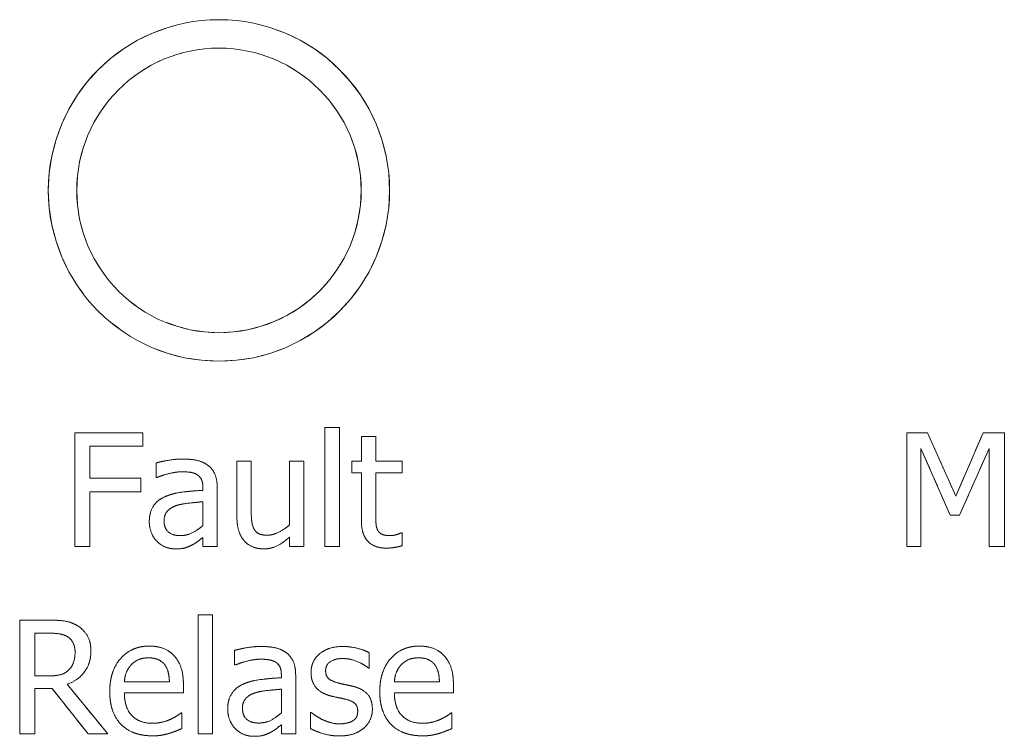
# Model space of a CAD drawing. Header units: millimetres. Extents: x 41 to 1655, y -379 to 1151.
# Tile 13 of 56: x 371.55 to 381.94, y 149.86 to 157.41. Entities that reach past the tile are written whole.
import ezdxf

# ---------------------------------------------------------------- set-up
doc = ezdxf.new("R2010")
doc.units = ezdxf.units.MM
doc.header["$LTSCALE"] = 4
doc.linetypes.add('LONG_DASH_DOTTED', pattern=[0.3001, 0.2362, -0.0295, 0.0049, -0.0295])
doc.layers.add('가시적 모서리(ISO)', color=7, linetype='Continuous', lineweight=18)
doc.layers.add('오버레이 [기준 허상 선(ISO)]', color=7, linetype='LONG_DASH_DOTTED', lineweight=18, true_color=0x803f3f)

msp = doc.modelspace()

# ---------------------------------------------------------------- linework, layer by layer
at = {"layer": '가시적 모서리(ISO)'}
for p, q in [((374.771, 153.111), (374.923, 153.111)), ((374.771, 151.857), (374.771, 153.111)), ((374.923, 153.111), (374.923, 151.857)), ((372.133, 153.057), (372.851, 153.057)), ((372.133, 151.857), (372.133, 153.057)), ((372.851, 153.057), (372.851, 152.915)), ((375.155, 153.016), (375.307, 153.016)), ((375.155, 152.758), (375.155, 153.016)), ((375.307, 153.016), (375.307, 152.758)), ((380.908, 153.057), (381.126, 153.057)), ((380.908, 151.857), (380.908, 153.057)), ((381.126, 153.057), (381.425, 152.389)), ((381.425, 152.389), (381.715, 153.057)), ((381.715, 153.057), (381.937, 153.057)), ((381.937, 153.057), (381.937, 151.857)), ((372.292, 152.915), (372.292, 152.577)), ((372.851, 152.915), (372.292, 152.915)), ((381.057, 152.891), (381.057, 151.857)), ((381.367, 152.188), (381.057, 152.891)), ((381.777, 152.891), (381.464, 152.188)), ((381.777, 151.857), (381.777, 152.891)), ((372.991, 152.584), (372.991, 152.738)), ((373.842, 152.758), (373.993, 152.758)), ((373.842, 152.173), (373.842, 152.758)), ((373.993, 152.758), (373.993, 152.244)), ((374.397, 152.758), (374.549, 152.758)), ((374.397, 152.085), (374.397, 152.758)), ((374.549, 152.758), (374.549, 151.857)), ((375.053, 152.758), (375.155, 152.758)), ((375.053, 152.632), (375.053, 152.758)), ((375.307, 152.758), (375.586, 152.758)), ((375.586, 152.758), (375.586, 152.632)), ((372.292, 152.577), (372.827, 152.577)), ((372.827, 152.577), (372.827, 152.435)), ((372.999, 152.584), (372.991, 152.584)), ((375.155, 152.632), (375.053, 152.632)), ((375.155, 152.133), (375.155, 152.632)), ((375.307, 152.632), (375.307, 152.203)), ((375.586, 152.632), (375.307, 152.632)), ((373.484, 152.449), (373.484, 152.479)), ((373.635, 152.473), (373.635, 151.857)), ((372.292, 152.435), (372.292, 151.857)), ((372.827, 152.435), (372.292, 152.435)), ((373.484, 152.079), (373.484, 152.329)), ((381.464, 152.188), (381.367, 152.188)), ((373.484, 151.857), (373.484, 151.953)), ((374.397, 151.857), (374.397, 151.956)), ((375.577, 152.001), (375.586, 152.001)), ((375.586, 152.001), (375.586, 151.865)), ((372.292, 151.857), (372.133, 151.857)), ((373.635, 151.857), (373.484, 151.857)), ((374.549, 151.857), (374.397, 151.857)), ((374.923, 151.857), (374.771, 151.857)), ((381.057, 151.857), (380.908, 151.857)), ((381.937, 151.857), (381.777, 151.857)), ((373.435, 151.135), (373.586, 151.135)), ((373.435, 149.881), (373.435, 151.135)), ((373.586, 151.135), (373.586, 149.881)), ((371.551, 151.081), (371.86, 151.081)), ((371.551, 149.881), (371.551, 151.081)), ((371.869, 150.943), (371.71, 150.943)), ((371.71, 150.943), (371.71, 150.492)), ((373.818, 150.608), (373.818, 150.762)), ((375.237, 150.738), (375.237, 150.576)), ((373.826, 150.608), (373.818, 150.608)), ((371.71, 150.492), (371.85, 150.492)), ((374.311, 150.474), (374.311, 150.503)), ((374.462, 150.497), (374.462, 149.881)), ((375.237, 150.576), (375.23, 150.576)), ((372.053, 150.404), (372.48, 149.881)), ((372.655, 150.432), (373.13, 150.432)), ((373.278, 150.399), (373.278, 150.316)), ((375.503, 150.432), (375.978, 150.432)), ((376.126, 150.399), (376.126, 150.316)), ((371.71, 150.359), (371.71, 149.881)), ((371.893, 150.359), (371.71, 150.359)), ((372.272, 149.881), (371.893, 150.359)), ((373.278, 150.316), (372.655, 150.316)), ((374.311, 150.103), (374.311, 150.353)), ((376.126, 150.316), (375.503, 150.316)), ((373.253, 150.102), (373.261, 150.102)), ((373.261, 150.102), (373.261, 149.937)), ((374.62, 150.106), (374.628, 150.106)), ((374.62, 149.936), (374.62, 150.106)), ((376.101, 150.102), (376.11, 150.102)), ((376.11, 150.102), (376.11, 149.937)), ((374.311, 149.881), (374.311, 149.977)), ((371.71, 149.881), (371.551, 149.881)), ((372.48, 149.881), (372.272, 149.881)), ((373.586, 149.881), (373.435, 149.881)), ((374.462, 149.881), (374.311, 149.881))]:
    msp.add_line(p, q, dxfattribs=at)
for radius in [1.8, 1.5]:
    msp.add_circle((373.653, 155.611), radius, dxfattribs=at)
for points in [[(372.991, 152.738), (373.032, 152.75), (373.189, 152.779), (373.266, 152.779)], [(373.266, 152.779), (373.359, 152.779), (373.487, 152.75), (373.537, 152.712)], [(373.537, 152.712), (373.587, 152.675), (373.635, 152.557), (373.635, 152.473)], [(373.265, 152.645), (373.212, 152.645), (373.07, 152.614), (372.999, 152.584)], [(373.422, 152.615), (373.393, 152.633), (373.31, 152.645), (373.265, 152.645)], [(373.484, 152.479), (373.484, 152.531), (373.452, 152.596), (373.422, 152.615)], [(372.918, 152.118), (372.918, 152.211), (372.996, 152.343), (373.082, 152.381)], [(373.082, 152.381), (373.158, 152.416), (373.364, 152.443), (373.484, 152.449)], [(373.213, 152.292), (373.153, 152.273), (373.074, 152.197), (373.074, 152.129)], [(373.484, 152.329), (373.429, 152.324), (373.265, 152.307), (373.213, 152.292)], [(373.923, 151.913), (373.884, 151.954), (373.842, 152.082), (373.842, 152.173)], [(373.993, 152.244), (373.993, 152.172), (374.004, 152.078), (374.022, 152.043)], [(375.307, 152.203), (375.307, 152.135), (375.312, 152.06), (375.328, 152.028)], [(372.997, 151.912), (372.961, 151.949), (372.918, 152.058), (372.918, 152.118)], [(373.074, 152.129), (373.074, 152.051), (373.162, 151.972), (373.245, 151.972)], [(373.245, 151.972), (373.316, 151.972), (373.433, 152.033), (373.484, 152.079)], [(374.163, 151.976), (374.219, 151.976), (374.344, 152.039), (374.397, 152.085)], [(375.418, 151.84), (375.294, 151.84), (375.155, 151.981), (375.155, 152.133)], [(373.484, 151.953), (373.465, 151.939), (373.403, 151.89), (373.374, 151.876)], [(374.022, 152.043), (374.041, 152.008), (374.104, 151.976), (374.163, 151.976)], [(374.397, 151.956), (374.327, 151.895), (374.201, 151.832), (374.124, 151.832)], [(375.328, 152.028), (375.342, 152), (375.403, 151.972), (375.456, 151.972)], [(375.456, 151.972), (375.493, 151.972), (375.562, 151.994), (375.577, 152.001)], [(373.191, 151.832), (373.136, 151.832), (373.035, 151.874), (372.997, 151.912)], [(373.374, 151.876), (373.334, 151.854), (373.259, 151.832), (373.191, 151.832)], [(374.124, 151.832), (374.065, 151.832), (373.961, 151.871), (373.923, 151.913)], [(375.586, 151.865), (375.543, 151.853), (375.456, 151.84), (375.418, 151.84)], [(371.86, 151.081), (371.963, 151.081), (372.102, 151.059), (372.166, 151.018)], [(372.166, 151.018), (372.229, 150.977), (372.302, 150.85), (372.302, 150.756)], [(372.06, 150.903), (372.025, 150.925), (371.935, 150.943), (371.869, 150.943)], [(372.135, 150.743), (372.135, 150.796), (372.098, 150.876), (372.06, 150.903)], [(372.501, 150.327), (372.501, 150.547), (372.731, 150.807), (372.917, 150.807)], [(372.917, 150.807), (373.001, 150.807), (373.13, 150.759), (373.178, 150.707)], [(373.818, 150.762), (373.86, 150.774), (374.016, 150.803), (374.093, 150.803)], [(374.093, 150.803), (374.186, 150.803), (374.314, 150.774), (374.364, 150.736)], [(374.624, 150.528), (374.624, 150.651), (374.808, 150.803), (374.959, 150.803)], [(374.959, 150.803), (375.034, 150.803), (375.186, 150.766), (375.237, 150.738)], [(375.349, 150.327), (375.349, 150.547), (375.58, 150.807), (375.766, 150.807)], [(375.766, 150.807), (375.849, 150.807), (375.978, 150.759), (376.026, 150.707)], [(372.302, 150.756), (372.302, 150.624), (372.167, 150.446), (372.053, 150.404)], [(372.067, 150.554), (372.102, 150.587), (372.135, 150.681), (372.135, 150.743)], [(373.178, 150.707), (373.226, 150.656), (373.278, 150.507), (373.278, 150.399)], [(374.364, 150.736), (374.414, 150.699), (374.462, 150.582), (374.462, 150.497)], [(376.026, 150.707), (376.075, 150.656), (376.126, 150.507), (376.126, 150.399)], [(372.729, 150.612), (372.695, 150.576), (372.66, 150.489), (372.655, 150.432)], [(372.908, 150.683), (372.848, 150.683), (372.764, 150.647), (372.729, 150.612)], [(373.079, 150.613), (373.052, 150.647), (372.97, 150.683), (372.908, 150.683)], [(373.13, 150.432), (373.128, 150.493), (373.103, 150.583), (373.079, 150.613)], [(374.092, 150.669), (374.039, 150.669), (373.897, 150.638), (373.826, 150.608)], [(374.249, 150.639), (374.22, 150.657), (374.137, 150.669), (374.092, 150.669)], [(374.311, 150.503), (374.311, 150.555), (374.279, 150.621), (374.249, 150.639)], [(374.956, 150.676), (374.882, 150.676), (374.778, 150.613), (374.778, 150.55)], [(375.23, 150.576), (375.171, 150.622), (375.029, 150.676), (374.956, 150.676)], [(375.577, 150.612), (375.543, 150.576), (375.508, 150.489), (375.503, 150.432)], [(375.757, 150.683), (375.696, 150.683), (375.612, 150.647), (375.577, 150.612)], [(375.927, 150.613), (375.901, 150.647), (375.818, 150.683), (375.757, 150.683)], [(375.978, 150.432), (375.977, 150.493), (375.951, 150.583), (375.927, 150.613)], [(371.85, 150.492), (371.919, 150.492), (372.029, 150.516), (372.067, 150.554)], [(374.82, 150.285), (374.717, 150.315), (374.624, 150.44), (374.624, 150.528)], [(374.778, 150.55), (374.778, 150.492), (374.84, 150.437), (374.908, 150.419)], [(373.745, 150.142), (373.745, 150.235), (373.824, 150.368), (373.909, 150.406)], [(373.909, 150.406), (373.985, 150.441), (374.191, 150.467), (374.311, 150.474)], [(374.908, 150.419), (374.941, 150.41), (375.025, 150.393), (375.07, 150.382)], [(372.954, 149.861), (372.738, 149.861), (372.501, 150.103), (372.501, 150.327)], [(372.655, 150.316), (372.655, 150.16), (372.812, 149.993), (372.952, 149.993)], [(374.04, 150.316), (373.98, 150.298), (373.901, 150.221), (373.901, 150.153)], [(374.311, 150.353), (374.256, 150.348), (374.092, 150.332), (374.04, 150.316)], [(374.983, 150.248), (374.954, 150.255), (374.86, 150.274), (374.82, 150.285)], [(375.07, 150.382), (375.169, 150.357), (375.271, 150.241), (375.271, 150.141)], [(375.802, 149.861), (375.587, 149.861), (375.349, 150.103), (375.349, 150.327)], [(375.503, 150.316), (375.503, 150.16), (375.66, 149.993), (375.801, 149.993)], [(375.116, 150.121), (375.116, 150.174), (375.058, 150.23), (374.983, 150.248)], [(373.137, 150.033), (373.178, 150.053), (373.234, 150.087), (373.253, 150.102)], [(373.825, 149.936), (373.789, 149.973), (373.745, 150.082), (373.745, 150.142)], [(373.901, 150.153), (373.901, 150.075), (373.989, 149.996), (374.072, 149.996)], [(374.072, 149.996), (374.143, 149.996), (374.26, 150.057), (374.311, 150.103)], [(374.628, 150.106), (374.647, 150.091), (374.7, 150.054), (374.743, 150.033)], [(375.062, 150.018), (375.091, 150.036), (375.116, 150.078), (375.116, 150.121)], [(375.271, 150.141), (375.271, 150.083), (375.225, 149.98), (375.18, 149.942)], [(375.985, 150.033), (376.026, 150.053), (376.083, 150.087), (376.101, 150.102)], [(372.952, 149.993), (373.002, 149.993), (373.098, 150.016), (373.137, 150.033)], [(374.311, 149.977), (374.292, 149.963), (374.23, 149.915), (374.201, 149.9)], [(374.743, 150.033), (374.781, 150.015), (374.875, 149.987), (374.924, 149.987)], [(374.924, 149.987), (374.96, 149.987), (375.043, 150.004), (375.062, 150.018)], [(375.801, 149.993), (375.85, 149.993), (375.946, 150.016), (375.985, 150.033)], [(373.124, 149.886), (373.081, 149.874), (373.009, 149.861), (372.954, 149.861)], [(373.261, 149.937), (373.235, 149.926), (373.155, 149.895), (373.124, 149.886)], [(374.018, 149.856), (373.963, 149.856), (373.862, 149.898), (373.825, 149.936)], [(374.201, 149.9), (374.161, 149.879), (374.086, 149.856), (374.018, 149.856)], [(374.919, 149.86), (374.828, 149.86), (374.672, 149.909), (374.62, 149.936)], [(375.18, 149.942), (375.132, 149.902), (375.011, 149.86), (374.919, 149.86)], [(375.973, 149.886), (375.929, 149.874), (375.857, 149.861), (375.802, 149.861)], [(376.11, 149.937), (376.084, 149.926), (376.004, 149.895), (375.973, 149.886)]]:
    msp.add_open_spline(points, degree=2, dxfattribs=at)
at = {"layer": '오버레이 [기준 허상 선(ISO)]', "ltscale": 0.049654}
for p, q in [((374.771, 153.111), (374.923, 153.111)), ((375.155, 153.016), (375.307, 153.016)), ((373.842, 152.758), (373.993, 152.758)), ((374.397, 152.758), (374.549, 152.758)), ((373.635, 151.857), (373.484, 151.857)), ((374.549, 151.857), (374.397, 151.857)), ((374.923, 151.857), (374.771, 151.857)), ((373.435, 151.135), (373.586, 151.135)), ((373.586, 149.881), (373.435, 149.881)), ((374.462, 149.881), (374.311, 149.881))]:
    msp.add_line(p, q, dxfattribs=at)
at = {"layer": '오버레이 [기준 허상 선(ISO)]', "ltscale": 0.411011}
for p, q in [((374.771, 151.857), (374.771, 153.111)), ((374.923, 153.111), (374.923, 151.857)), ((373.435, 149.881), (373.435, 151.135)), ((373.586, 151.135), (373.586, 149.881))]:
    msp.add_line(p, q, dxfattribs=at)
at = {"layer": '오버레이 [기준 허상 선(ISO)]', "ltscale": 0.235276}
msp.add_line((372.133, 153.057), (372.851, 153.057), dxfattribs=at)
at = {"layer": '오버레이 [기준 허상 선(ISO)]', "ltscale": 0.39347}
for p, q in [((372.133, 151.857), (372.133, 153.057)), ((380.908, 151.857), (380.908, 153.057)), ((381.937, 153.057), (381.937, 151.857)), ((371.551, 149.881), (371.551, 151.081))]:
    msp.add_line(p, q, dxfattribs=at)
at = {"layer": '오버레이 [기준 허상 선(ISO)]', "ltscale": 0.046465}
for p, q in [((372.851, 153.057), (372.851, 152.915)), ((372.827, 152.577), (372.827, 152.435))]:
    msp.add_line(p, q, dxfattribs=at)
at = {"layer": '오버레이 [기준 허상 선(ISO)]', "ltscale": 0.084738}
for p, q in [((375.155, 152.758), (375.155, 153.016)), ((375.307, 153.016), (375.307, 152.758))]:
    msp.add_line(p, q, dxfattribs=at)
at = {"layer": '오버레이 [기준 허상 선(ISO)]', "ltscale": 0.071342}
msp.add_line((380.908, 153.057), (381.126, 153.057), dxfattribs=at)
at = {"layer": '오버레이 [기준 허상 선(ISO)]', "ltscale": 0.240023}
msp.add_line((381.126, 153.057), (381.425, 152.389), dxfattribs=at)
at = {"layer": '오버레이 [기준 허상 선(ISO)]', "ltscale": 0.238736}
msp.add_line((381.425, 152.389), (381.715, 153.057), dxfattribs=at)
at = {"layer": '오버레이 [기준 허상 선(ISO)]', "ltscale": 0.072618}
msp.add_line((381.715, 153.057), (381.937, 153.057), dxfattribs=at)
at = {"layer": '오버레이 [기준 허상 선(ISO)]', "ltscale": 0.11089}
msp.add_line((372.292, 152.915), (372.292, 152.577), dxfattribs=at)
at = {"layer": '오버레이 [기준 허상 선(ISO)]', "ltscale": 0.18297}
msp.add_line((372.851, 152.915), (372.292, 152.915), dxfattribs=at)
at = {"layer": '오버레이 [기준 허상 선(ISO)]', "ltscale": 0.338931}
for p, q in [((381.057, 152.891), (381.057, 151.857)), ((381.777, 151.857), (381.777, 152.891))]:
    msp.add_line(p, q, dxfattribs=at)
at = {"layer": '오버레이 [기준 허상 선(ISO)]', "ltscale": 0.25194}
msp.add_line((381.367, 152.188), (381.057, 152.891), dxfattribs=at)
at = {"layer": '오버레이 [기준 허상 선(ISO)]', "ltscale": 0.252328}
msp.add_line((381.777, 152.891), (381.464, 152.188), dxfattribs=at)
at = {"layer": '오버레이 [기준 허상 선(ISO)]', "ltscale": 0.050611}
for p, q in [((372.991, 152.584), (372.991, 152.738)), ((373.818, 150.608), (373.818, 150.762))]:
    msp.add_line(p, q, dxfattribs=at)
at = {"layer": '오버레이 [기준 허상 선(ISO)]', "ltscale": 0.191582}
msp.add_line((373.842, 152.173), (373.842, 152.758), dxfattribs=at)
at = {"layer": '오버레이 [기준 허상 선(ISO)]', "ltscale": 0.168299}
msp.add_line((373.993, 152.758), (373.993, 152.244), dxfattribs=at)
at = {"layer": '오버레이 [기준 허상 선(ISO)]', "ltscale": 0.220605}
msp.add_line((374.397, 152.085), (374.397, 152.758), dxfattribs=at)
at = {"layer": '오버레이 [기준 허상 선(ISO)]', "ltscale": 0.295237}
msp.add_line((374.549, 152.758), (374.549, 151.857), dxfattribs=at)
at = {"layer": '오버레이 [기준 허상 선(ISO)]', "ltscale": 0.033388}
for p, q in [((375.053, 152.758), (375.155, 152.758)), ((375.155, 152.632), (375.053, 152.632))]:
    msp.add_line(p, q, dxfattribs=at)
at = {"layer": '오버레이 [기준 허상 선(ISO)]', "ltscale": 0.041043}
for p, q in [((375.053, 152.632), (375.053, 152.758)), ((375.586, 152.758), (375.586, 152.632))]:
    msp.add_line(p, q, dxfattribs=at)
at = {"layer": '오버레이 [기준 허상 선(ISO)]', "ltscale": 0.091435}
for p, q in [((375.307, 152.758), (375.586, 152.758)), ((375.586, 152.632), (375.307, 152.632))]:
    msp.add_line(p, q, dxfattribs=at)
at = {"layer": '오버레이 [기준 허상 선(ISO)]', "ltscale": 0.175316}
for p, q in [((372.292, 152.577), (372.827, 152.577)), ((372.827, 152.435), (372.292, 152.435))]:
    msp.add_line(p, q, dxfattribs=at)
at = {"layer": '오버레이 [기준 허상 선(ISO)]', "ltscale": 0.00277}
for p, q in [((372.999, 152.584), (372.991, 152.584)), ((375.577, 152.001), (375.586, 152.001)), ((373.826, 150.608), (373.818, 150.608)), ((373.253, 150.102), (373.261, 150.102)), ((376.101, 150.102), (376.11, 150.102))]:
    msp.add_line(p, q, dxfattribs=at)
at = {"layer": '오버레이 [기준 허상 선(ISO)]', "ltscale": 0.163515}
msp.add_line((375.155, 152.133), (375.155, 152.632), dxfattribs=at)
at = {"layer": '오버레이 [기준 허상 선(ISO)]', "ltscale": 0.140552}
msp.add_line((375.307, 152.632), (375.307, 152.203), dxfattribs=at)
at = {"layer": '오버레이 [기준 허상 선(ISO)]', "ltscale": 0.009468}
for p, q in [((373.484, 152.449), (373.484, 152.479)), ((374.311, 150.474), (374.311, 150.503))]:
    msp.add_line(p, q, dxfattribs=at)
at = {"layer": '오버레이 [기준 허상 선(ISO)]', "ltscale": 0.201788}
for p, q in [((373.635, 152.473), (373.635, 151.857)), ((374.462, 150.497), (374.462, 149.881))]:
    msp.add_line(p, q, dxfattribs=at)
at = {"layer": '오버레이 [기준 허상 선(ISO)]', "ltscale": 0.189349}
msp.add_line((372.292, 152.435), (372.292, 151.857), dxfattribs=at)
at = {"layer": '오버레이 [기준 허상 선(ISO)]', "ltscale": 0.081867}
for p, q in [((373.484, 152.079), (373.484, 152.329)), ((374.311, 150.103), (374.311, 150.353))]:
    msp.add_line(p, q, dxfattribs=at)
at = {"layer": '오버레이 [기준 허상 선(ISO)]', "ltscale": 0.031794}
msp.add_line((381.464, 152.188), (381.367, 152.188), dxfattribs=at)
at = {"layer": '오버레이 [기준 허상 선(ISO)]', "ltscale": 0.031156}
for p, q in [((373.484, 151.857), (373.484, 151.953)), ((374.311, 149.881), (374.311, 149.977))]:
    msp.add_line(p, q, dxfattribs=at)
at = {"layer": '오버레이 [기준 허상 선(ISO)]', "ltscale": 0.032432}
msp.add_line((374.397, 151.857), (374.397, 151.956), dxfattribs=at)
at = {"layer": '오버레이 [기준 허상 선(ISO)]', "ltscale": 0.044551}
msp.add_line((375.586, 152.001), (375.586, 151.865), dxfattribs=at)
at = {"layer": '오버레이 [기준 허상 선(ISO)]', "ltscale": 0.052206}
for p, q in [((372.292, 151.857), (372.133, 151.857)), ((381.937, 151.857), (381.777, 151.857)), ((371.71, 149.881), (371.551, 149.881))]:
    msp.add_line(p, q, dxfattribs=at)
at = {"layer": '오버레이 [기준 허상 선(ISO)]', "ltscale": 0.048698}
msp.add_line((381.057, 151.857), (380.908, 151.857), dxfattribs=at)
at = {"layer": '오버레이 [기준 허상 선(ISO)]', "ltscale": 0.101322}
msp.add_line((371.551, 151.081), (371.86, 151.081), dxfattribs=at)
at = {"layer": '오버레이 [기준 허상 선(ISO)]', "ltscale": 0.051887}
msp.add_line((371.869, 150.943), (371.71, 150.943), dxfattribs=at)
at = {"layer": '오버레이 [기준 허상 선(ISO)]', "ltscale": 0.147887}
msp.add_line((371.71, 150.943), (371.71, 150.492), dxfattribs=at)
at = {"layer": '오버레이 [기준 허상 선(ISO)]', "ltscale": 0.053163}
msp.add_line((375.237, 150.738), (375.237, 150.576), dxfattribs=at)
at = {"layer": '오버레이 [기준 허상 선(ISO)]', "ltscale": 0.045827}
msp.add_line((371.71, 150.492), (371.85, 150.492), dxfattribs=at)
at = {"layer": '오버레이 [기준 허상 선(ISO)]', "ltscale": 0.002452}
for p, q in [((375.237, 150.576), (375.23, 150.576)), ((374.62, 150.106), (374.628, 150.106))]:
    msp.add_line(p, q, dxfattribs=at)
at = {"layer": '오버레이 [기준 허상 선(ISO)]', "ltscale": 0.221118}
msp.add_line((372.053, 150.404), (372.48, 149.881), dxfattribs=at)
at = {"layer": '오버레이 [기준 허상 선(ISO)]', "ltscale": 0.155861}
for p, q in [((372.655, 150.432), (373.13, 150.432)), ((375.503, 150.432), (375.978, 150.432))]:
    msp.add_line(p, q, dxfattribs=at)
at = {"layer": '오버레이 [기준 허상 선(ISO)]', "ltscale": 0.02701}
for p, q in [((373.278, 150.399), (373.278, 150.316)), ((376.126, 150.399), (376.126, 150.316))]:
    msp.add_line(p, q, dxfattribs=at)
at = {"layer": '오버레이 [기준 허상 선(ISO)]', "ltscale": 0.156499}
msp.add_line((371.71, 150.359), (371.71, 149.881), dxfattribs=at)
at = {"layer": '오버레이 [기준 허상 선(ISO)]', "ltscale": 0.05986}
msp.add_line((371.893, 150.359), (371.71, 150.359), dxfattribs=at)
at = {"layer": '오버레이 [기준 허상 선(ISO)]', "ltscale": 0.199887}
msp.add_line((372.272, 149.881), (371.893, 150.359), dxfattribs=at)
at = {"layer": '오버레이 [기준 허상 선(ISO)]', "ltscale": 0.204339}
for p, q in [((373.278, 150.316), (372.655, 150.316)), ((376.126, 150.316), (375.503, 150.316))]:
    msp.add_line(p, q, dxfattribs=at)
at = {"layer": '오버레이 [기준 허상 선(ISO)]', "ltscale": 0.054119}
for p, q in [((373.261, 150.102), (373.261, 149.937)), ((376.11, 150.102), (376.11, 149.937))]:
    msp.add_line(p, q, dxfattribs=at)
at = {"layer": '오버레이 [기준 허상 선(ISO)]', "ltscale": 0.055714}
msp.add_line((374.62, 149.936), (374.62, 150.106), dxfattribs=at)
at = {"layer": '오버레이 [기준 허상 선(ISO)]', "ltscale": 0.067834}
msp.add_line((372.48, 149.881), (372.272, 149.881), dxfattribs=at)
at = {"layer": '오버레이 [기준 허상 선(ISO)]', "ltscale": 3.709206}
msp.add_circle((373.653, 155.611), 1.8, dxfattribs=at)
at = {"layer": '오버레이 [기준 허상 선(ISO)]', "ltscale": 3.090988}
msp.add_circle((373.653, 155.611), 1.5, dxfattribs=at)
at = {"layer": '오버레이 [기준 허상 선(ISO)]', "ltscale": 0.091398}
for points in [[(372.991, 152.738), (373.032, 152.75), (373.189, 152.779), (373.266, 152.779)], [(373.818, 150.762), (373.86, 150.774), (374.016, 150.803), (374.093, 150.803)]]:
    msp.add_open_spline(points, degree=2, dxfattribs=at)
at = {"layer": '오버레이 [기준 허상 선(ISO)]', "ltscale": 0.093286}
for points in [[(373.266, 152.779), (373.359, 152.779), (373.487, 152.75), (373.537, 152.712)], [(374.093, 150.803), (374.186, 150.803), (374.314, 150.774), (374.364, 150.736)]]:
    msp.add_open_spline(points, degree=2, dxfattribs=at)
at = {"layer": '오버레이 [기준 허상 선(ISO)]', "ltscale": 0.088094}
for points in [[(373.537, 152.712), (373.587, 152.675), (373.635, 152.557), (373.635, 152.473)], [(374.364, 150.736), (374.414, 150.699), (374.462, 150.582), (374.462, 150.497)]]:
    msp.add_open_spline(points, degree=2, dxfattribs=at)
at = {"layer": '오버레이 [기준 허상 선(ISO)]', "ltscale": 0.089791}
for points in [[(373.265, 152.645), (373.212, 152.645), (373.07, 152.614), (372.999, 152.584)], [(374.092, 150.669), (374.039, 150.669), (373.897, 150.638), (373.826, 150.608)]]:
    msp.add_open_spline(points, degree=2, dxfattribs=at)
at = {"layer": '오버레이 [기준 허상 선(ISO)]', "ltscale": 0.05317}
for points in [[(373.422, 152.615), (373.393, 152.633), (373.31, 152.645), (373.265, 152.645)], [(374.249, 150.639), (374.22, 150.657), (374.137, 150.669), (374.092, 150.669)]]:
    msp.add_open_spline(points, degree=2, dxfattribs=at)
at = {"layer": '오버레이 [기준 허상 선(ISO)]', "ltscale": 0.051201}
for points in [[(373.484, 152.479), (373.484, 152.531), (373.452, 152.596), (373.422, 152.615)], [(374.311, 150.503), (374.311, 150.555), (374.279, 150.621), (374.249, 150.639)]]:
    msp.add_open_spline(points, degree=2, dxfattribs=at)
at = {"layer": '오버레이 [기준 허상 선(ISO)]', "ltscale": 0.108647}
for points in [[(372.918, 152.118), (372.918, 152.211), (372.996, 152.343), (373.082, 152.381)], [(373.745, 150.142), (373.745, 150.235), (373.824, 150.368), (373.909, 150.406)]]:
    msp.add_open_spline(points, degree=2, dxfattribs=at)
at = {"layer": '오버레이 [기준 허상 선(ISO)]', "ltscale": 0.13425}
for points in [[(373.082, 152.381), (373.158, 152.416), (373.364, 152.443), (373.484, 152.449)], [(373.909, 150.406), (373.985, 150.441), (374.191, 150.467), (374.311, 150.474)]]:
    msp.add_open_spline(points, degree=2, dxfattribs=at)
at = {"layer": '오버레이 [기준 허상 선(ISO)]', "ltscale": 0.076196}
for points in [[(373.213, 152.292), (373.153, 152.273), (373.074, 152.197), (373.074, 152.129)], [(374.04, 150.316), (373.98, 150.298), (373.901, 150.221), (373.901, 150.153)]]:
    msp.add_open_spline(points, degree=2, dxfattribs=at)
at = {"layer": '오버레이 [기준 허상 선(ISO)]', "ltscale": 0.089527}
for points in [[(373.484, 152.329), (373.429, 152.324), (373.265, 152.307), (373.213, 152.292)], [(374.311, 150.353), (374.256, 150.348), (374.092, 150.332), (374.04, 150.316)]]:
    msp.add_open_spline(points, degree=2, dxfattribs=at)
at = {"layer": '오버레이 [기준 허상 선(ISO)]', "ltscale": 0.091633}
msp.add_open_spline([(373.923, 151.913), (373.884, 151.954), (373.842, 152.082), (373.842, 152.173)], degree=2, dxfattribs=at)
at = {"layer": '오버레이 [기준 허상 선(ISO)]', "ltscale": 0.067252}
msp.add_open_spline([(373.993, 152.244), (373.993, 152.172), (374.004, 152.078), (374.022, 152.043)], degree=2, dxfattribs=at)
at = {"layer": '오버레이 [기준 허상 선(ISO)]', "ltscale": 0.058326}
msp.add_open_spline([(375.307, 152.203), (375.307, 152.135), (375.312, 152.06), (375.328, 152.028)], degree=2, dxfattribs=at)
at = {"layer": '오버레이 [기준 허상 선(ISO)]', "ltscale": 0.07416}
for points in [[(372.997, 151.912), (372.961, 151.949), (372.918, 152.058), (372.918, 152.118)], [(373.825, 149.936), (373.789, 149.973), (373.745, 150.082), (373.745, 150.142)]]:
    msp.add_open_spline(points, degree=2, dxfattribs=at)
at = {"layer": '오버레이 [기준 허상 선(ISO)]', "ltscale": 0.086937}
for points in [[(373.074, 152.129), (373.074, 152.051), (373.162, 151.972), (373.245, 151.972)], [(373.901, 150.153), (373.901, 150.075), (373.989, 149.996), (374.072, 149.996)]]:
    msp.add_open_spline(points, degree=2, dxfattribs=at)
at = {"layer": '오버레이 [기준 허상 선(ISO)]', "ltscale": 0.087666}
for points in [[(373.245, 151.972), (373.316, 151.972), (373.433, 152.033), (373.484, 152.079)], [(374.072, 149.996), (374.143, 149.996), (374.26, 150.057), (374.311, 150.103)]]:
    msp.add_open_spline(points, degree=2, dxfattribs=at)
at = {"layer": '오버레이 [기준 허상 선(ISO)]', "ltscale": 0.086011}
msp.add_open_spline([(374.163, 151.976), (374.219, 151.976), (374.344, 152.039), (374.397, 152.085)], degree=2, dxfattribs=at)
at = {"layer": '오버레이 [기준 허상 선(ISO)]', "ltscale": 0.147797}
msp.add_open_spline([(375.418, 151.84), (375.294, 151.84), (375.155, 151.981), (375.155, 152.133)], degree=2, dxfattribs=at)
at = {"layer": '오버레이 [기준 허상 선(ISO)]', "ltscale": 0.043948}
for points in [[(373.484, 151.953), (373.465, 151.939), (373.403, 151.89), (373.374, 151.876)], [(374.311, 149.977), (374.292, 149.963), (374.23, 149.915), (374.201, 149.9)]]:
    msp.add_open_spline(points, degree=2, dxfattribs=at)
at = {"layer": '오버레이 [기준 허상 선(ISO)]', "ltscale": 0.054285}
msp.add_open_spline([(374.022, 152.043), (374.041, 152.008), (374.104, 151.976), (374.163, 151.976)], degree=2, dxfattribs=at)
at = {"layer": '오버레이 [기준 허상 선(ISO)]', "ltscale": 0.100847}
msp.add_open_spline([(374.397, 151.956), (374.327, 151.895), (374.201, 151.832), (374.124, 151.832)], degree=2, dxfattribs=at)
at = {"layer": '오버레이 [기준 허상 선(ISO)]', "ltscale": 0.048263}
msp.add_open_spline([(375.328, 152.028), (375.342, 152), (375.403, 151.972), (375.456, 151.972)], degree=2, dxfattribs=at)
at = {"layer": '오버레이 [기준 허상 선(ISO)]', "ltscale": 0.041184}
msp.add_open_spline([(375.456, 151.972), (375.493, 151.972), (375.562, 151.994), (375.577, 152.001)], degree=2, dxfattribs=at)
at = {"layer": '오버레이 [기준 허상 선(ISO)]', "ltscale": 0.070356}
for points in [[(373.191, 151.832), (373.136, 151.832), (373.035, 151.874), (372.997, 151.912)], [(374.018, 149.856), (373.963, 149.856), (373.862, 149.898), (373.825, 149.936)]]:
    msp.add_open_spline(points, degree=2, dxfattribs=at)
at = {"layer": '오버레이 [기준 허상 선(ISO)]', "ltscale": 0.062371}
for points in [[(373.374, 151.876), (373.334, 151.854), (373.259, 151.832), (373.191, 151.832)], [(374.201, 149.9), (374.161, 149.879), (374.086, 149.856), (374.018, 149.856)]]:
    msp.add_open_spline(points, degree=2, dxfattribs=at)
at = {"layer": '오버레이 [기준 허상 선(ISO)]', "ltscale": 0.072898}
msp.add_open_spline([(374.124, 151.832), (374.065, 151.832), (373.961, 151.871), (373.923, 151.913)], degree=2, dxfattribs=at)
at = {"layer": '오버레이 [기준 허상 선(ISO)]', "ltscale": 0.05585}
msp.add_open_spline([(375.586, 151.865), (375.543, 151.853), (375.456, 151.84), (375.418, 151.84)], degree=2, dxfattribs=at)
at = {"layer": '오버레이 [기준 허상 선(ISO)]', "ltscale": 0.103788}
msp.add_open_spline([(371.86, 151.081), (371.963, 151.081), (372.102, 151.059), (372.166, 151.018)], degree=2, dxfattribs=at)
at = {"layer": '오버레이 [기준 허상 선(ISO)]', "ltscale": 0.101532}
msp.add_open_spline([(372.166, 151.018), (372.229, 150.977), (372.302, 150.85), (372.302, 150.756)], degree=2, dxfattribs=at)
at = {"layer": '오버레이 [기준 허상 선(ISO)]', "ltscale": 0.064758}
msp.add_open_spline([(372.06, 150.903), (372.025, 150.925), (371.935, 150.943), (371.869, 150.943)], degree=2, dxfattribs=at)
at = {"layer": '오버레이 [기준 허상 선(ISO)]', "ltscale": 0.060406}
msp.add_open_spline([(372.135, 150.743), (372.135, 150.796), (372.098, 150.876), (372.06, 150.903)], degree=2, dxfattribs=at)
at = {"layer": '오버레이 [기준 허상 선(ISO)]', "ltscale": 0.234646}
for points in [[(372.501, 150.327), (372.501, 150.547), (372.731, 150.807), (372.917, 150.807)], [(375.349, 150.327), (375.349, 150.547), (375.58, 150.807), (375.766, 150.807)]]:
    msp.add_open_spline(points, degree=2, dxfattribs=at)
at = {"layer": '오버레이 [기준 허상 선(ISO)]', "ltscale": 0.094316}
for points in [[(372.917, 150.807), (373.001, 150.807), (373.13, 150.759), (373.178, 150.707)], [(375.766, 150.807), (375.849, 150.807), (375.978, 150.759), (376.026, 150.707)]]:
    msp.add_open_spline(points, degree=2, dxfattribs=at)
at = {"layer": '오버레이 [기준 허상 선(ISO)]', "ltscale": 0.159779}
msp.add_open_spline([(374.624, 150.528), (374.624, 150.651), (374.808, 150.803), (374.959, 150.803)], degree=2, dxfattribs=at)
at = {"layer": '오버레이 [기준 허상 선(ISO)]', "ltscale": 0.094447}
msp.add_open_spline([(374.959, 150.803), (375.034, 150.803), (375.186, 150.766), (375.237, 150.738)], degree=2, dxfattribs=at)
at = {"layer": '오버레이 [기준 허상 선(ISO)]', "ltscale": 0.151472}
msp.add_open_spline([(372.302, 150.756), (372.302, 150.624), (372.167, 150.446), (372.053, 150.404)], degree=2, dxfattribs=at)
at = {"layer": '오버레이 [기준 허상 선(ISO)]', "ltscale": 0.067644}
msp.add_open_spline([(372.067, 150.554), (372.102, 150.587), (372.135, 150.681), (372.135, 150.743)], degree=2, dxfattribs=at)
at = {"layer": '오버레이 [기준 허상 선(ISO)]', "ltscale": 0.108904}
for points in [[(373.178, 150.707), (373.226, 150.656), (373.278, 150.507), (373.278, 150.399)], [(376.026, 150.707), (376.075, 150.656), (376.126, 150.507), (376.126, 150.399)]]:
    msp.add_open_spline(points, degree=2, dxfattribs=at)
at = {"layer": '오버레이 [기준 허상 선(ISO)]', "ltscale": 0.065031}
for points in [[(372.729, 150.612), (372.695, 150.576), (372.66, 150.489), (372.655, 150.432)], [(375.577, 150.612), (375.543, 150.576), (375.508, 150.489), (375.503, 150.432)]]:
    msp.add_open_spline(points, degree=2, dxfattribs=at)
at = {"layer": '오버레이 [기준 허상 선(ISO)]', "ltscale": 0.065223}
for points in [[(372.908, 150.683), (372.848, 150.683), (372.764, 150.647), (372.729, 150.612)], [(375.757, 150.683), (375.696, 150.683), (375.612, 150.647), (375.577, 150.612)]]:
    msp.add_open_spline(points, degree=2, dxfattribs=at)
at = {"layer": '오버레이 [기준 허상 선(ISO)]', "ltscale": 0.062576}
for points in [[(373.079, 150.613), (373.052, 150.647), (372.97, 150.683), (372.908, 150.683)], [(375.927, 150.613), (375.901, 150.647), (375.818, 150.683), (375.757, 150.683)]]:
    msp.add_open_spline(points, degree=2, dxfattribs=at)
at = {"layer": '오버레이 [기준 허상 선(ISO)]', "ltscale": 0.06265}
for points in [[(373.13, 150.432), (373.128, 150.493), (373.103, 150.583), (373.079, 150.613)], [(375.978, 150.432), (375.977, 150.493), (375.951, 150.583), (375.927, 150.613)]]:
    msp.add_open_spline(points, degree=2, dxfattribs=at)
at = {"layer": '오버레이 [기준 허상 선(ISO)]', "ltscale": 0.080352}
msp.add_open_spline([(374.956, 150.676), (374.882, 150.676), (374.778, 150.613), (374.778, 150.55)], degree=2, dxfattribs=at)
at = {"layer": '오버레이 [기준 허상 선(ISO)]', "ltscale": 0.097155}
msp.add_open_spline([(375.23, 150.576), (375.171, 150.622), (375.029, 150.676), (374.956, 150.676)], degree=2, dxfattribs=at)
at = {"layer": '오버레이 [기준 허상 선(ISO)]', "ltscale": 0.075929}
msp.add_open_spline([(371.85, 150.492), (371.919, 150.492), (372.029, 150.516), (372.067, 150.554)], degree=2, dxfattribs=at)
at = {"layer": '오버레이 [기준 허상 선(ISO)]', "ltscale": 0.111308}
msp.add_open_spline([(374.82, 150.285), (374.717, 150.315), (374.624, 150.44), (374.624, 150.528)], degree=2, dxfattribs=at)
at = {"layer": '오버레이 [기준 허상 선(ISO)]', "ltscale": 0.066398}
msp.add_open_spline([(374.778, 150.55), (374.778, 150.492), (374.84, 150.437), (374.908, 150.419)], degree=2, dxfattribs=at)
at = {"layer": '오버레이 [기준 허상 선(ISO)]', "ltscale": 0.054528}
msp.add_open_spline([(374.908, 150.419), (374.941, 150.41), (375.025, 150.393), (375.07, 150.382)], degree=2, dxfattribs=at)
at = {"layer": '오버레이 [기준 허상 선(ISO)]', "ltscale": 0.242569}
for points in [[(372.954, 149.861), (372.738, 149.861), (372.501, 150.103), (372.501, 150.327)], [(375.802, 149.861), (375.587, 149.861), (375.349, 150.103), (375.349, 150.327)]]:
    msp.add_open_spline(points, degree=2, dxfattribs=at)
at = {"layer": '오버레이 [기준 허상 선(ISO)]', "ltscale": 0.163751}
for points in [[(372.655, 150.316), (372.655, 150.16), (372.812, 149.993), (372.952, 149.993)], [(375.503, 150.316), (375.503, 150.16), (375.66, 149.993), (375.801, 149.993)]]:
    msp.add_open_spline(points, degree=2, dxfattribs=at)
at = {"layer": '오버레이 [기준 허상 선(ISO)]', "ltscale": 0.054531}
msp.add_open_spline([(374.983, 150.248), (374.954, 150.255), (374.86, 150.274), (374.82, 150.285)], degree=2, dxfattribs=at)
at = {"layer": '오버레이 [기준 허상 선(ISO)]', "ltscale": 0.11258}
msp.add_open_spline([(375.07, 150.382), (375.169, 150.357), (375.271, 150.241), (375.271, 150.141)], degree=2, dxfattribs=at)
at = {"layer": '오버레이 [기준 허상 선(ISO)]', "ltscale": 0.066726}
msp.add_open_spline([(375.116, 150.121), (375.116, 150.174), (375.058, 150.23), (374.983, 150.248)], degree=2, dxfattribs=at)
at = {"layer": '오버레이 [기준 허상 선(ISO)]', "ltscale": 0.044206}
for points in [[(373.137, 150.033), (373.178, 150.053), (373.234, 150.087), (373.253, 150.102)], [(375.985, 150.033), (376.026, 150.053), (376.083, 150.087), (376.101, 150.102)]]:
    msp.add_open_spline(points, degree=2, dxfattribs=at)
at = {"layer": '오버레이 [기준 허상 선(ISO)]', "ltscale": 0.044894}
msp.add_open_spline([(374.628, 150.106), (374.647, 150.091), (374.7, 150.054), (374.743, 150.033)], degree=2, dxfattribs=at)
at = {"layer": '오버레이 [기준 허상 선(ISO)]', "ltscale": 0.040203}
msp.add_open_spline([(375.062, 150.018), (375.091, 150.036), (375.116, 150.078), (375.116, 150.121)], degree=2, dxfattribs=at)
at = {"layer": '오버레이 [기준 허상 선(ISO)]', "ltscale": 0.074077}
msp.add_open_spline([(375.271, 150.141), (375.271, 150.083), (375.225, 149.98), (375.18, 149.942)], degree=2, dxfattribs=at)
at = {"layer": '오버레이 [기준 허상 선(ISO)]', "ltscale": 0.062336}
for points in [[(372.952, 149.993), (373.002, 149.993), (373.098, 150.016), (373.137, 150.033)], [(375.801, 149.993), (375.85, 149.993), (375.946, 150.016), (375.985, 150.033)]]:
    msp.add_open_spline(points, degree=2, dxfattribs=at)
at = {"layer": '오버레이 [기준 허상 선(ISO)]', "ltscale": 0.061609}
msp.add_open_spline([(374.743, 150.033), (374.781, 150.015), (374.875, 149.987), (374.924, 149.987)], degree=2, dxfattribs=at)
at = {"layer": '오버레이 [기준 허상 선(ISO)]', "ltscale": 0.046764}
msp.add_open_spline([(374.924, 149.987), (374.96, 149.987), (375.043, 150.004), (375.062, 150.018)], degree=2, dxfattribs=at)
at = {"layer": '오버레이 [기준 허상 선(ISO)]', "ltscale": 0.056564}
for points in [[(373.124, 149.886), (373.081, 149.874), (373.009, 149.861), (372.954, 149.861)], [(375.973, 149.886), (375.929, 149.874), (375.857, 149.861), (375.802, 149.861)]]:
    msp.add_open_spline(points, degree=2, dxfattribs=at)
at = {"layer": '오버레이 [기준 허상 선(ISO)]', "ltscale": 0.047855}
for points in [[(373.261, 149.937), (373.235, 149.926), (373.155, 149.895), (373.124, 149.886)], [(376.11, 149.937), (376.084, 149.926), (376.004, 149.895), (375.973, 149.886)]]:
    msp.add_open_spline(points, degree=2, dxfattribs=at)
at = {"layer": '오버레이 [기준 허상 선(ISO)]', "ltscale": 0.101894}
msp.add_open_spline([(374.919, 149.86), (374.828, 149.86), (374.672, 149.909), (374.62, 149.936)], degree=2, dxfattribs=at)
at = {"layer": '오버레이 [기준 허상 선(ISO)]', "ltscale": 0.091821}
msp.add_open_spline([(375.18, 149.942), (375.132, 149.902), (375.011, 149.86), (374.919, 149.86)], degree=2, dxfattribs=at)

doc.saveas('drawing.dxf')
